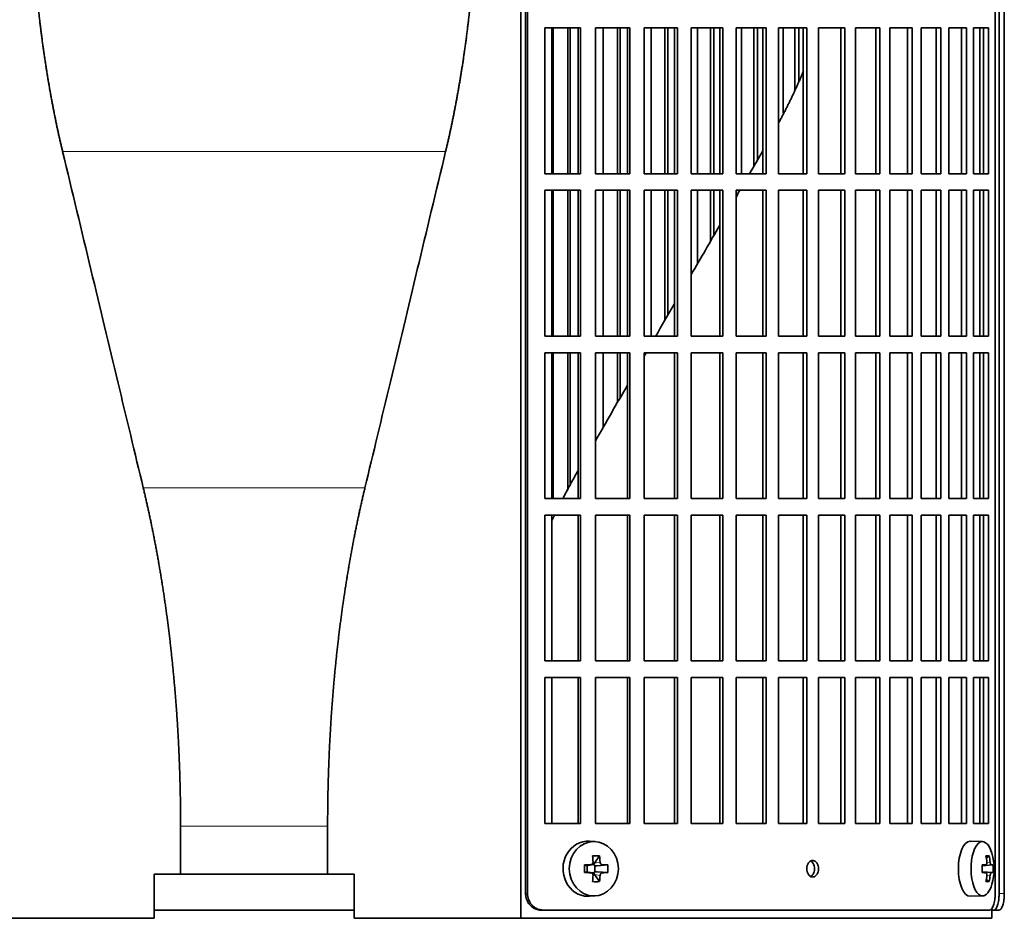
# Model space of a CAD drawing. Header units: millimetres. Extents: x 481 to 1373, y -1380 to 1448.
# Tile 12 of 28: x 589 to 768, y -95 to 68. Entities that reach past the tile are written whole.
import ezdxf

# ---------------------------------------------------------------- set-up
doc = ezdxf.new("R2010")
doc.units = ezdxf.units.MM
for name, color, linetype in [('M5X8_UNI7687', 7, 'Continuous'), ('VSI344-454_FILTR', 7, 'Continuous'), ('VSI344-454_SUPPO', 7, 'Continuous')]:
    doc.layers.add(name, color=color, linetype=linetype)

# ---------------------------------------------------------------- blocks, each defined once
blk = doc.blocks.new('SE')
at = {"layer": 'M5X8_UNI7687', "color": 7, "linetype": 'Continuous', "lineweight": 35}
for p, q in [((693.49, -81.03), (692.44, -80.96)), ((763.87, -81.02), (761.61, -80.95)), ((694.28, -83.62), (693.37, -84.92)), ((765.04, -83.62), (764.53, -84.01)), ((691.53, -85.26), (691.95, -85.42)), ((691.99, -85.42), (692.74, -85.23)), ((692.04, -86.5), (692.04, -85.41)), ((692.72, -85.2), (693.23, -85.2)), ((693.4, -85.39), (693.4, -86.52)), ((695.76, -85.26), (693.82, -85.42)), ((763.76, -85.31), (764.43, -85.24)), ((765.74, -85.26), (763.77, -85.4)), ((691.53, -86.64), (691.95, -86.49)), ((692.74, -86.68), (691.99, -86.48)), ((693.23, -86.7), (692.74, -86.7)), ((694.28, -88.29), (693.37, -86.98)), ((695.76, -86.64), (693.82, -86.49)), ((764.43, -86.66), (763.76, -86.6)), ((765.74, -86.64), (763.77, -86.5)), ((765.04, -88.29), (764.53, -87.9)), ((692.44, -90.94), (693.49, -90.87)), ((761.61, -90.95), (763.87, -90.88))]:
    blk.add_line(p, q, dxfattribs=at)
at = {"layer": 'M5X8_UNI7687', "color": 4, "linetype": 'Continuous', "lineweight": 9}
for p, q in [((691.95, -85.42), (692.64, -85.24)), ((693.37, -84.92), (694.38, -84.74)), ((694.83, -85.24), (693.82, -85.42)), ((763.76, -85.31), (764.42, -85.24)), ((765.44, -85.24), (763.77, -85.4)), ((764.63, -84.8), (765.23, -84.74)), ((692.64, -86.66), (691.95, -86.49)), ((694.38, -87.16), (693.37, -86.98)), ((693.82, -86.49), (694.83, -86.66)), ((764.42, -86.66), (763.76, -86.6)), ((763.77, -86.51), (765.44, -86.66)), ((765.23, -87.16), (764.63, -87.1))]:
    blk.add_line(p, q, dxfattribs=at)
at = {"layer": 'M5X8_UNI7687', "color": 7, "linetype": 'Continuous', "lineweight": 35}
for centre, radius, start, end in [((755.96, -85.95), 10, 343.7273, 16.2727), ((740.89, -85.95), 49.36, 179.1963, 180.8037), ((685.18, -85.95), 10.6, 356.2556, 3.7444), ((756.34, -85.95), 9.42, 355.7871, 4.2129)]:
    blk.add_arc(centre, radius, start, end, dxfattribs=at)
for centre, major_axis, ratio, start_param, end_param in [((692.17, -85.95), (0, -5), 0.906308, 3.081955, 6.283185), ((761.58, -85.95), (0, -5), 0.422618, 3.141593, 6.283185), ((763.84, -85.95), (0, -4.93), 0.422618, 2.175256, 6.283185), ((690.48, -89.02), (8.86, 2.7), 0.529916, 0.974266, 1.123958), ((689.7, -85.95), (0, 10), 0.34202, -1.449667, -1.335108), ((689.41, -85.95), (0, 10), 0.5, -1.449667, -1.335108), ((757.96, -89.02), (7.75, 5.06), 0.247104, 0.286808, 0.4365), ((756.04, -85.95), (0, 10), 0.866025, 4.833518, 4.948078), ((755.91, -85.95), (0, 10), 0.939693, 4.833518, 4.948078), ((689.55, -86.11), (9.99, 0.37), 0.07899, 1.254131, 1.36869), ((691.95, -84.92), (-0.03, 0.507), 0.355475, 2.983295, 3.209876), ((693.83, -84.92), (-0.561, -0.512), 0.450112, 5.177855, 5.696055), ((693.63, -84.95), (-0.019, -0.502), 0.906042, 5.273044, 5.799842), ((693.83, -84.92), (-0.85, -0.111), 0.58208, 0.96918, 1.487381), ((689.55, -86.11), (9.99, 0.37), 0.07899, 0.897313, 1.011873), ((755.97, -86.11), (9.97, 0.79), 0.036834, 0.556003, 0.670562), ((759.26, -85.95), (0, -9.26), 0.488139, 1.49595, 1.645642), ((755.97, -86.11), (9.97, 0.79), 0.036834, 0.199185, 0.313745), ((689.55, -85.8), (9.99, -0.37), 0.07899, -1.36869, -1.254131), ((691.95, -86.99), (-0.03, -0.507), 0.355475, 3.073309, 3.29989), ((689.7, -85.95), (0, -10), 0.34202, 1.335108, 1.449667), ((693.63, -86.95), (-0.019, 0.502), 0.906042, 0.483343, 1.010141), ((693.83, -86.99), (-0.561, 0.512), 0.450112, 0.58713, 1.105331), ((693.83, -86.99), (-0.85, 0.111), 0.58208, 4.795805, 5.314006), ((689.41, -85.95), (0, -10), 0.5, 1.335108, 1.449667), ((689.55, -85.8), (9.99, -0.37), 0.07899, -1.011873, -0.897313), ((755.97, -85.8), (9.97, -0.79), 0.036834, -0.670562, -0.556003), ((756.04, -85.95), (0, -10), 0.866025, 1.335108, 1.449667), ((755.91, -85.95), (0, -10), 0.939693, 1.335108, 1.449667), ((755.97, -85.8), (9.97, -0.79), 0.036834, -0.313745, -0.199185), ((690.48, -82.89), (8.86, -2.7), 0.529916, -1.123958, -0.974266), ((763.84, -85.95), (0, -4.93), 0.422618, 0, 0.966337), ((757.96, -82.89), (7.75, -5.06), 0.247104, -0.4365, -0.286808), ((692.17, -85.95), (0, -5), 0.906308, 0, 0.059638), ((761.58, -85.95), (0, -5), 0.422618, 0, 0.012961)]:
    blk.add_ellipse(centre, major_axis=major_axis, ratio=ratio, start_param=start_param, end_param=end_param, dxfattribs=at)
blk.add_ellipse((693.23, -85.95), major_axis=(0, -4.93), ratio=0.906308, dxfattribs=at)
for points in [[(692.64, -85.24), (692.66, -85.24), (692.69, -85.24), (692.73, -85.23), (692.78, -85.22), (692.82, -85.2), (692.86, -85.18), (692.9, -85.16), (692.93, -85.13), (692.97, -85.1), (693, -85.06), (693.02, -85.02), (693.05, -84.98), (693.06, -84.93), (693.08, -84.89), (693.09, -84.84), (693.09, -84.8), (693.09, -84.76), (693.09, -84.74)], [(694.38, -84.74), (694.38, -84.76), (694.38, -84.8), (694.39, -84.84), (694.4, -84.89), (694.42, -84.93), (694.44, -84.98), (694.46, -85.02), (694.49, -85.06), (694.52, -85.1), (694.55, -85.13), (694.59, -85.16), (694.63, -85.18), (694.67, -85.2), (694.7, -85.22), (694.74, -85.23), (694.78, -85.24), (694.81, -85.24), (694.83, -85.24)], [(764.42, -85.24), (764.43, -85.24), (764.45, -85.24), (764.47, -85.23), (764.5, -85.22), (764.52, -85.2), (764.54, -85.18), (764.56, -85.16), (764.58, -85.13), (764.59, -85.1), (764.61, -85.06), (764.62, -85.02), (764.63, -84.98), (764.63, -84.93), (764.64, -84.89), (764.64, -84.84), (764.64, -84.8), (764.64, -84.76), (764.63, -84.74)], [(765.23, -84.74), (765.24, -84.76), (765.24, -84.8), (765.25, -84.84), (765.26, -84.89), (765.27, -84.93), (765.28, -84.98), (765.29, -85.02), (765.3, -85.06), (765.32, -85.1), (765.33, -85.13), (765.35, -85.16), (765.37, -85.18), (765.38, -85.2), (765.4, -85.22), (765.41, -85.23), (765.43, -85.24), (765.44, -85.24), (765.44, -85.24)], [(693.09, -87.16), (693.09, -87.14), (693.09, -87.11), (693.09, -87.06), (693.08, -87.02), (693.06, -86.97), (693.05, -86.93), (693.02, -86.89), (693, -86.85), (692.97, -86.81), (692.93, -86.78), (692.9, -86.75), (692.86, -86.72), (692.82, -86.7), (692.78, -86.68), (692.73, -86.67), (692.69, -86.66), (692.66, -86.66), (692.64, -86.66)], [(694.83, -86.66), (694.81, -86.66), (694.78, -86.66), (694.74, -86.67), (694.7, -86.68), (694.67, -86.7), (694.63, -86.72), (694.59, -86.75), (694.55, -86.78), (694.52, -86.81), (694.49, -86.85), (694.46, -86.89), (694.44, -86.93), (694.42, -86.97), (694.4, -87.02), (694.39, -87.06), (694.38, -87.11), (694.38, -87.14), (694.38, -87.16)], [(764.63, -87.16), (764.64, -87.14), (764.64, -87.11), (764.64, -87.06), (764.64, -87.02), (764.63, -86.97), (764.63, -86.93), (764.62, -86.89), (764.61, -86.85), (764.59, -86.81), (764.58, -86.78), (764.56, -86.75), (764.54, -86.72), (764.52, -86.7), (764.5, -86.68), (764.47, -86.67), (764.45, -86.66), (764.43, -86.66), (764.42, -86.66)], [(765.44, -86.66), (765.44, -86.66), (765.43, -86.66), (765.41, -86.67), (765.4, -86.68), (765.38, -86.7), (765.37, -86.72), (765.35, -86.75), (765.33, -86.78), (765.32, -86.81), (765.3, -86.85), (765.29, -86.89), (765.28, -86.93), (765.27, -86.97), (765.26, -87.02), (765.25, -87.06), (765.24, -87.11), (765.24, -87.14), (765.23, -87.16)]]:
    blk.add_open_spline(points, degree=3, dxfattribs=at)
at = {"layer": 'VSI344-454_FILTR', "color": 7, "linetype": 'Continuous', "lineweight": 35}
for p, q in [((680.85, -90.45), (680.85, 182.55)), ((681.19, -90.45), (681.19, 182.55)), ((766.15, -90.45), (766.15, 182.55)), ((766.86, -90.45), (766.86, 178.55)), ((767.81, -90.45), (767.81, 178.55)), ((684.34, 40.3), (684.34, 66.8)), ((684.34, 66.8), (690.81, 66.8)), ((685.86, 40.3), (685.86, 66.8)), ((688.54, 40.3), (688.54, 66.8)), ((688.96, 40.3), (688.96, 66.8)), ((690.42, 40.3), (690.42, 66.8)), ((690.81, 40.3), (690.81, 66.8)), ((693.52, 40.3), (693.52, 66.8)), ((693.52, 66.8), (699.78, 66.8)), ((694.92, 40.3), (694.92, 66.8)), ((697.51, 40.3), (697.51, 66.8)), ((698, 40.3), (698, 66.8)), ((699.33, 40.3), (699.33, 66.8)), ((699.78, 40.3), (699.78, 66.8)), ((702.4, 40.3), (702.4, 66.8)), ((702.4, 66.8), (708.42, 66.8)), ((703.66, 40.3), (703.66, 66.8)), ((706.16, 40.3), (706.16, 66.8)), ((706.71, 40.3), (706.71, 66.8)), ((707.91, 40.3), (707.91, 66.8)), ((708.42, 40.3), (708.42, 66.8)), ((710.93, 40.3), (710.93, 66.8)), ((710.93, 66.8), (716.69, 66.8)), ((712.06, 40.3), (712.06, 66.8)), ((714.45, 40.3), (714.45, 66.8)), ((715.05, 40.3), (715.05, 66.8)), ((716.11, 40.3), (716.11, 66.8)), ((716.69, 40.3), (716.69, 66.8)), ((719.07, 40.3), (719.07, 66.8)), ((719.07, 66.8), (724.54, 66.8)), ((720.07, 40.3), (720.07, 66.8)), ((722.33, 41.72), (722.33, 66.8)), ((722.99, 42.85), (722.99, 66.8)), ((723.91, 40.3), (723.91, 66.8)), ((724.54, 40.3), (724.54, 66.8)), ((726.79, 40.3), (726.79, 66.8)), ((726.79, 66.8), (731.93, 66.8)), ((727.64, 51.29), (727.64, 66.8)), ((729.77, 55.45), (729.77, 66.8)), ((730.48, 57.17), (730.48, 66.8)), ((731.25, 40.3), (731.25, 66.8)), ((731.93, 40.3), (731.93, 66.8)), ((734.04, 66.8), (738.84, 66.8)), ((734.04, 40.3), (734.04, 66.8)), ((738.11, 40.3), (738.11, 66.8)), ((738.84, 40.3), (738.84, 66.8)), ((740.8, 66.8), (745.22, 66.8)), ((740.8, 40.3), (740.8, 66.8)), ((744.45, 40.3), (744.45, 66.8)), ((745.22, 40.3), (745.22, 66.8)), ((747.02, 66.8), (751.05, 66.8)), ((747.02, 40.3), (747.02, 66.8)), ((750.23, 40.3), (750.23, 66.8)), ((751.05, 40.3), (751.05, 66.8)), ((752.68, 66.8), (756.3, 66.8)), ((752.68, 40.3), (752.68, 66.8)), ((755.44, 40.3), (755.44, 66.8)), ((756.3, 40.3), (756.3, 66.8)), ((757.75, 66.8), (760.94, 66.8)), ((757.75, 40.3), (757.75, 66.8)), ((760.05, 40.3), (760.05, 66.8)), ((760.94, 40.3), (760.94, 66.8)), ((762.2, 66.8), (764.95, 66.8)), ((762.2, 40.3), (762.2, 66.8)), ((764.03, 40.3), (764.03, 66.8)), ((764.95, 40.3), (764.95, 66.8)), ((684.34, 40.3), (690.81, 40.3)), ((693.52, 40.3), (699.78, 40.3)), ((702.4, 40.3), (708.42, 40.3)), ((710.93, 40.3), (716.69, 40.3)), ((719.07, 40.3), (724.54, 40.3)), ((726.79, 40.3), (731.93, 40.3)), ((734.04, 40.3), (738.84, 40.3)), ((740.8, 40.3), (745.22, 40.3)), ((747.02, 40.3), (751.05, 40.3)), ((752.68, 40.3), (756.3, 40.3)), ((757.75, 40.3), (760.94, 40.3)), ((762.2, 40.3), (764.95, 40.3)), ((684.34, 10.8), (684.34, 37.3)), ((684.34, 37.3), (690.81, 37.3)), ((685.86, 10.8), (685.86, 37.3)), ((688.54, 10.8), (688.54, 37.3)), ((688.96, 10.8), (688.96, 37.3)), ((690.42, 10.8), (690.42, 37.3)), ((690.81, 10.8), (690.81, 37.3)), ((693.52, 10.8), (693.52, 37.3)), ((693.52, 37.3), (699.78, 37.3)), ((694.92, 10.8), (694.92, 37.3)), ((697.51, 10.8), (697.51, 37.3)), ((698, 10.8), (698, 37.3)), ((699.33, 10.8), (699.33, 37.3)), ((699.78, 10.8), (699.78, 37.3)), ((702.4, 10.8), (702.4, 37.3)), ((702.4, 37.3), (708.42, 37.3)), ((703.66, 10.8), (703.66, 37.3)), ((706.16, 13.71), (706.16, 37.3)), ((706.71, 14.65), (706.71, 37.3)), ((707.91, 10.8), (707.91, 37.3)), ((708.42, 10.8), (708.42, 37.3)), ((710.93, 10.8), (710.93, 37.3)), ((710.93, 37.3), (716.69, 37.3)), ((712.06, 23.93), (712.06, 37.3)), ((714.45, 28.06), (714.45, 37.3)), ((715.05, 29.11), (715.05, 37.3)), ((716.11, 10.8), (716.11, 37.3)), ((716.69, 10.8), (716.69, 37.3)), ((719.07, 10.8), (719.07, 37.3)), ((719.07, 37.3), (724.54, 37.3)), ((723.91, 10.8), (723.91, 37.3)), ((724.54, 10.8), (724.54, 37.3)), ((726.79, 10.8), (726.79, 37.3)), ((726.79, 37.3), (731.93, 37.3)), ((731.25, 10.8), (731.25, 37.3)), ((731.93, 10.8), (731.93, 37.3)), ((734.04, 37.3), (738.84, 37.3)), ((734.04, 10.8), (734.04, 37.3)), ((738.11, 10.8), (738.11, 37.3)), ((738.84, 10.8), (738.84, 37.3)), ((740.8, 37.3), (745.22, 37.3)), ((740.8, 10.8), (740.8, 37.3)), ((744.45, 10.8), (744.45, 37.3)), ((745.22, 10.8), (745.22, 37.3)), ((747.02, 37.3), (751.05, 37.3)), ((747.02, 10.8), (747.02, 37.3)), ((750.23, 10.8), (750.23, 37.3)), ((751.05, 10.8), (751.05, 37.3)), ((752.68, 37.3), (756.3, 37.3)), ((752.68, 10.8), (752.68, 37.3)), ((755.44, 10.8), (755.44, 37.3)), ((756.3, 10.8), (756.3, 37.3)), ((757.75, 37.3), (760.94, 37.3)), ((757.75, 10.8), (757.75, 37.3)), ((760.05, 10.8), (760.05, 37.3)), ((760.94, 10.8), (760.94, 37.3)), ((762.2, 37.3), (764.95, 37.3)), ((762.2, 10.8), (762.2, 37.3)), ((764.03, 10.8), (764.03, 37.3)), ((764.95, 10.8), (764.95, 37.3)), ((684.34, 10.8), (690.81, 10.8)), ((693.52, 10.8), (699.78, 10.8)), ((702.4, 10.8), (708.42, 10.8)), ((710.93, 10.8), (716.69, 10.8)), ((719.07, 10.8), (724.54, 10.8)), ((726.79, 10.8), (731.93, 10.8)), ((734.04, 10.8), (738.84, 10.8)), ((740.8, 10.8), (745.22, 10.8)), ((747.02, 10.8), (751.05, 10.8)), ((752.68, 10.8), (756.3, 10.8)), ((757.75, 10.8), (760.94, 10.8)), ((762.2, 10.8), (764.95, 10.8)), ((684.34, -18.7), (684.34, 7.8)), ((684.34, 7.8), (690.81, 7.8)), ((685.86, -18.7), (685.86, 7.8)), ((688.54, -17.17), (688.54, 7.8)), ((688.96, -16.36), (688.96, 7.8)), ((690.42, -18.7), (690.42, 7.8)), ((690.81, -18.7), (690.81, 7.8)), ((693.52, -18.7), (693.52, 7.8)), ((693.52, 7.8), (699.78, 7.8)), ((694.92, -5.77), (694.92, 7.8)), ((697.51, -1.27), (697.51, 7.8)), ((698, -0.43), (698, 7.8)), ((699.33, -18.7), (699.33, 7.8)), ((699.78, -18.7), (699.78, 7.8)), ((702.4, -18.7), (702.4, 7.8)), ((702.4, 7.8), (708.42, 7.8)), ((707.91, -18.7), (707.91, 7.8)), ((708.42, -18.7), (708.42, 7.8)), ((710.93, -18.7), (710.93, 7.8)), ((710.93, 7.8), (716.69, 7.8)), ((716.11, -18.7), (716.11, 7.8)), ((716.69, -18.7), (716.69, 7.8)), ((719.07, -18.7), (719.07, 7.8)), ((719.07, 7.8), (724.54, 7.8)), ((723.91, -18.7), (723.91, 7.8)), ((724.54, -18.7), (724.54, 7.8)), ((726.79, -18.7), (726.79, 7.8)), ((726.79, 7.8), (731.93, 7.8)), ((731.25, -18.7), (731.25, 7.8)), ((731.93, -18.7), (731.93, 7.8)), ((734.04, 7.8), (738.84, 7.8)), ((734.04, -18.7), (734.04, 7.8)), ((738.11, -18.7), (738.11, 7.8)), ((738.84, -18.7), (738.84, 7.8)), ((740.8, 7.8), (745.22, 7.8)), ((740.8, -18.7), (740.8, 7.8)), ((744.45, -18.7), (744.45, 7.8)), ((745.22, -18.7), (745.22, 7.8)), ((747.02, 7.8), (751.05, 7.8)), ((747.02, -18.7), (747.02, 7.8)), ((750.23, -18.7), (750.23, 7.8)), ((751.05, -18.7), (751.05, 7.8)), ((752.68, 7.8), (756.3, 7.8)), ((752.68, -18.7), (752.68, 7.8)), ((755.44, -18.7), (755.44, 7.8)), ((756.3, -18.7), (756.3, 7.8)), ((757.75, 7.8), (760.94, 7.8)), ((757.75, -18.7), (757.75, 7.8)), ((760.05, -18.7), (760.05, 7.8)), ((760.94, -18.7), (760.94, 7.8)), ((762.2, 7.8), (764.95, 7.8)), ((762.2, -18.7), (762.2, 7.8)), ((764.03, -18.7), (764.03, 7.8)), ((764.95, -18.7), (764.95, 7.8)), ((684.34, -18.7), (690.81, -18.7)), ((693.52, -18.7), (699.78, -18.7)), ((702.4, -18.7), (708.42, -18.7)), ((710.93, -18.7), (716.69, -18.7)), ((719.07, -18.7), (724.54, -18.7)), ((726.79, -18.7), (731.93, -18.7)), ((734.04, -18.7), (738.84, -18.7)), ((740.8, -18.7), (745.22, -18.7)), ((747.02, -18.7), (751.05, -18.7)), ((752.68, -18.7), (756.3, -18.7)), ((757.75, -18.7), (760.94, -18.7)), ((762.2, -18.7), (764.95, -18.7)), ((684.34, -48.2), (684.34, -21.7)), ((684.34, -21.7), (690.81, -21.7)), ((690.42, -48.2), (690.42, -21.7)), ((690.81, -48.2), (690.81, -21.7)), ((693.52, -48.2), (693.52, -21.7)), ((693.52, -21.7), (699.78, -21.7)), ((699.33, -48.2), (699.33, -21.7)), ((699.78, -48.2), (699.78, -21.7)), ((702.4, -48.2), (702.4, -21.7)), ((702.4, -21.7), (708.42, -21.7)), ((707.91, -48.2), (707.91, -21.7)), ((708.42, -48.2), (708.42, -21.7)), ((710.93, -48.2), (710.93, -21.7)), ((710.93, -21.7), (716.69, -21.7)), ((716.11, -48.2), (716.11, -21.7)), ((716.69, -48.2), (716.69, -21.7)), ((719.07, -48.2), (719.07, -21.7)), ((719.07, -21.7), (724.54, -21.7)), ((723.91, -48.2), (723.91, -21.7)), ((724.54, -48.2), (724.54, -21.7)), ((726.79, -48.2), (726.79, -21.7)), ((726.79, -21.7), (731.93, -21.7)), ((731.25, -48.2), (731.25, -21.7)), ((731.93, -48.2), (731.93, -21.7)), ((734.04, -21.7), (738.84, -21.7)), ((734.04, -48.2), (734.04, -21.7)), ((738.11, -48.2), (738.11, -21.7)), ((738.84, -48.2), (738.84, -21.7)), ((740.8, -21.7), (745.22, -21.7)), ((740.8, -48.2), (740.8, -21.7)), ((744.45, -48.2), (744.45, -21.7)), ((745.22, -48.2), (745.22, -21.7)), ((747.02, -21.7), (751.05, -21.7)), ((747.02, -48.2), (747.02, -21.7)), ((750.23, -48.2), (750.23, -21.7)), ((751.05, -48.2), (751.05, -21.7)), ((752.68, -21.7), (756.3, -21.7)), ((752.68, -48.2), (752.68, -21.7)), ((755.44, -48.2), (755.44, -21.7)), ((756.3, -48.2), (756.3, -21.7)), ((757.75, -21.7), (760.94, -21.7)), ((757.75, -48.2), (757.75, -21.7)), ((760.05, -48.2), (760.05, -21.7)), ((760.94, -48.2), (760.94, -21.7)), ((762.2, -21.7), (764.95, -21.7)), ((762.2, -48.2), (762.2, -21.7)), ((764.03, -48.2), (764.03, -21.7)), ((764.95, -48.2), (764.95, -21.7)), ((684.34, -48.2), (690.81, -48.2)), ((693.52, -48.2), (699.78, -48.2)), ((702.4, -48.2), (708.42, -48.2)), ((710.93, -48.2), (716.69, -48.2)), ((719.07, -48.2), (724.54, -48.2)), ((726.79, -48.2), (731.93, -48.2)), ((734.04, -48.2), (738.84, -48.2)), ((740.8, -48.2), (745.22, -48.2)), ((747.02, -48.2), (751.05, -48.2)), ((752.68, -48.2), (756.3, -48.2)), ((757.75, -48.2), (760.94, -48.2)), ((762.2, -48.2), (764.95, -48.2)), ((684.34, -77.7), (684.34, -51.2)), ((684.34, -51.2), (690.81, -51.2)), ((690.42, -77.7), (690.42, -51.2)), ((690.81, -77.7), (690.81, -51.2)), ((693.52, -77.7), (693.52, -51.2)), ((693.52, -51.2), (699.78, -51.2)), ((699.33, -77.7), (699.33, -51.2)), ((699.78, -77.7), (699.78, -51.2)), ((702.4, -77.7), (702.4, -51.2)), ((702.4, -51.2), (708.42, -51.2)), ((707.91, -77.7), (707.91, -51.2)), ((708.42, -77.7), (708.42, -51.2)), ((710.93, -77.7), (710.93, -51.2)), ((710.93, -51.2), (716.69, -51.2)), ((716.11, -77.7), (716.11, -51.2)), ((716.69, -77.7), (716.69, -51.2)), ((719.07, -77.7), (719.07, -51.2)), ((719.07, -51.2), (724.54, -51.2)), ((723.91, -77.7), (723.91, -51.2)), ((724.54, -77.7), (724.54, -51.2)), ((726.79, -77.7), (726.79, -51.2)), ((726.79, -51.2), (731.93, -51.2)), ((731.25, -77.7), (731.25, -51.2)), ((731.93, -77.7), (731.93, -51.2)), ((734.04, -51.2), (738.84, -51.2)), ((734.04, -77.7), (734.04, -51.2)), ((738.11, -77.7), (738.11, -51.2)), ((738.84, -77.7), (738.84, -51.2)), ((740.8, -51.2), (745.22, -51.2)), ((740.8, -77.7), (740.8, -51.2)), ((744.45, -77.7), (744.45, -51.2)), ((745.22, -77.7), (745.22, -51.2)), ((747.02, -51.2), (751.05, -51.2)), ((747.02, -77.7), (747.02, -51.2)), ((750.23, -77.7), (750.23, -51.2)), ((751.05, -77.7), (751.05, -51.2)), ((752.68, -51.2), (756.3, -51.2)), ((752.68, -77.7), (752.68, -51.2)), ((755.44, -77.7), (755.44, -51.2)), ((756.3, -77.7), (756.3, -51.2)), ((757.75, -51.2), (760.94, -51.2)), ((757.75, -77.7), (757.75, -51.2)), ((760.05, -77.7), (760.05, -51.2)), ((760.94, -77.7), (760.94, -51.2)), ((762.2, -51.2), (764.95, -51.2)), ((762.2, -77.7), (762.2, -51.2)), ((764.03, -77.7), (764.03, -51.2)), ((764.95, -77.7), (764.95, -51.2)), ((684.34, -77.7), (690.81, -77.7)), ((693.52, -77.7), (699.78, -77.7)), ((702.4, -77.7), (708.42, -77.7)), ((710.93, -77.7), (716.69, -77.7)), ((719.07, -77.7), (724.54, -77.7)), ((726.79, -77.7), (731.93, -77.7)), ((734.04, -77.7), (738.84, -77.7)), ((740.8, -77.7), (745.22, -77.7)), ((747.02, -77.7), (751.05, -77.7)), ((752.68, -77.7), (756.3, -77.7)), ((757.75, -77.7), (760.94, -77.7)), ((762.2, -77.7), (764.95, -77.7)), ((613.36, -93.45), (649.69, -93.45)), ((684, -93.45), (683.65, -93.45)), ((684, -93.45), (765.09, -93.45)), ((765.53, -93.45), (765.89, -93.45)), ((766.84, -93.45), (765.89, -93.45))]:
    blk.add_line(p, q, dxfattribs=at)
at = {"layer": 'VSI344-454_FILTR', "color": 4, "linetype": 'Continuous', "lineweight": 9}
for p, q in [((681.19, -90.45), (680.85, -90.45)), ((767.81, -90.45), (766.86, -90.45))]:
    blk.add_line(p, q, dxfattribs=at)
at = {"layer": 'VSI344-454_FILTR', "color": 7, "linetype": 'Continuous', "lineweight": 35}
for points, knots in [([(732.99, -87.45), (732.92, -87.45), (732.78, -87.44), (732.51, -87.31), (732.21, -87.03), (731.98, -86.53), (731.9, -85.94), (731.98, -85.36), (732.2, -84.92), (732.46, -84.64), (732.72, -84.48), (732.9, -84.46), (732.99, -84.45)], [0, 0, 0, 0, 0.064066, 0.126815, 0.254692, 0.378277, 0.50107, 0.625893, 0.749447, 0.833633, 0.916759, 1, 1, 1, 1]), ([(732.63, -87.37), (732.7, -87.34), (732.84, -87.24), (733.08, -86.99), (733.29, -86.54), (733.37, -85.96), (733.29, -85.38), (733.06, -84.87), (732.81, -84.64), (732.67, -84.55), (732.65, -84.54)], [0.1064378, 0.1064378, 0.1064378, 0.1064378, 0.1663652, 0.2505516, 0.3741057, 0.498929, 0.621722, 0.7453065, 0.8731842, 0.8878187, 0.8878187, 0.8878187, 0.8878187]), ([(732.99, -84.45), (733.06, -84.46), (733.2, -84.47), (733.47, -84.59), (733.77, -84.87), (734, -85.38), (734.08, -85.96), (733.99, -86.54), (733.78, -86.99), (733.53, -87.26), (733.27, -87.42), (733.09, -87.44), (732.99, -87.45)], [0, 0, 0, 0, 0.064066, 0.126815, 0.254692, 0.378277, 0.50107, 0.625893, 0.749447, 0.833633, 0.916759, 1, 1, 1, 1]), ([(683.65, -93.45), (683.6, -93.45), (683.49, -93.45), (683.33, -93.44), (683.18, -93.41), (683.03, -93.38), (682.88, -93.34), (682.73, -93.29), (682.46, -93.17), (682.08, -92.96), (681.66, -92.59), (681.3, -92.13), (681.09, -91.69), (680.96, -91.32), (680.89, -91.04), (680.85, -90.75), (680.85, -90.55), (680.85, -90.45)], [0, 0, 0, 0, 0.036074, 0.071827, 0.107372, 0.142823, 0.178296, 0.213907, 0.249769, 0.37568, 0.49974, 0.623937, 0.750153, 0.812742, 0.874833, 0.937047, 1, 1, 1, 1]), ([(681.19, -90.45), (681.19, -90.51), (681.19, -90.62), (681.21, -90.79), (681.23, -90.96), (681.26, -91.12), (681.3, -91.28), (681.35, -91.44), (681.45, -91.73), (681.65, -92.13), (682, -92.59), (682.43, -92.96), (682.84, -93.19), (683.18, -93.33), (683.45, -93.4), (683.72, -93.44), (683.9, -93.45), (684, -93.45)], [0, 0, 0, 0, 0.036092, 0.07186, 0.10742, 0.142884, 0.178369, 0.213992, 0.249865, 0.376032, 0.500265, 0.624304, 0.750267, 0.812832, 0.874898, 0.937082, 1, 1, 1, 1]), ([(765.09, -93.45), (765.11, -93.45), (765.15, -93.45), (765.21, -93.44), (765.27, -93.41), (765.33, -93.38), (765.39, -93.34), (765.44, -93.29), (765.55, -93.17), (765.69, -92.96), (765.85, -92.59), (765.98, -92.13), (766.06, -91.69), (766.11, -91.32), (766.14, -91.04), (766.15, -90.75), (766.15, -90.55), (766.15, -90.45)], [0, 0, 0, 0, 0.036074, 0.071827, 0.107372, 0.142823, 0.178296, 0.213907, 0.249769, 0.375679, 0.49974, 0.623937, 0.750153, 0.812742, 0.874833, 0.937047, 1, 1, 1, 1]), ([(765.89, -93.45), (765.91, -93.45), (765.94, -93.45), (766, -93.44), (766.05, -93.41), (766.11, -93.38), (766.16, -93.34), (766.21, -93.29), (766.31, -93.17), (766.44, -92.96), (766.58, -92.59), (766.7, -92.13), (766.77, -91.7), (766.82, -91.32), (766.84, -91.04), (766.85, -90.75), (766.85, -90.55), (766.86, -90.45)], [0, 0, 0, 0, 0.036074, 0.071835, 0.107394, 0.142867, 0.178369, 0.214016, 0.24992, 0.375515, 0.499619, 0.623903, 0.749864, 0.812553, 0.874725, 0.937001, 1, 1, 1, 1]), ([(767.81, -90.45), (767.81, -90.51), (767.8, -90.62), (767.8, -90.79), (767.79, -90.96), (767.78, -91.12), (767.77, -91.28), (767.75, -91.44), (767.72, -91.73), (767.65, -92.13), (767.53, -92.59), (767.39, -92.96), (767.24, -93.19), (767.12, -93.33), (767.03, -93.4), (766.93, -93.44), (766.87, -93.45), (766.84, -93.45)], [0, 0, 0, 0, 0.03611, 0.071905, 0.107497, 0.143003, 0.178538, 0.214218, 0.250157, 0.376062, 0.500393, 0.624478, 0.750119, 0.812755, 0.87487, 0.93708, 1, 1, 1, 1])]:
    blk.add_open_spline(points, degree=3, knots=knots, dxfattribs=at)
at = {"layer": 'VSI344-454_SUPPO', "color": 7, "linetype": 'Continuous', "lineweight": 35}
for p, q in [((679.99, -94.95), (679.99, 183.14)), ((685.59, 40.3), (685.59, 66.8)), ((763.37, 40.3), (763.37, 66.8)), ((685.59, 10.8), (685.59, 37.3)), ((763.37, 10.8), (763.37, 37.3)), ((685.59, -18.7), (685.59, 7.8)), ((763.37, -18.7), (763.37, 7.8)), ((685.59, -48.2), (685.59, -21.7)), ((763.37, -48.2), (763.37, -21.7)), ((685.59, -77.7), (685.59, -51.2)), ((763.37, -77.7), (763.37, -51.2)), ((618.17, -86.95), (618.17, -78.21)), ((644.88, -86.95), (644.88, -78.21)), ((618.17, -86.95), (613.36, -86.95)), ((613.36, -86.95), (613.36, -94.95)), ((618.17, -86.95), (644.88, -86.95)), ((644.88, -86.95), (649.69, -86.95)), ((649.69, -86.95), (649.69, -94.95)), ((765.53, -94.95), (765.53, -93.18)), ((583.05, -94.95), (613.36, -94.95)), ((679.99, -94.95), (649.69, -94.95)), ((679.99, -94.95), (765.53, -94.95))]:
    blk.add_line(p, q, dxfattribs=at)
at = {"layer": 'VSI344-454_SUPPO', "color": 4, "linetype": 'Continuous', "lineweight": 9}
for p, q in [((596.73, 44.35), (666.32, 44.35)), ((651.66, -16.74), (611.38, -16.74)), ((644.88, -78.21), (618.17, -78.21))]:
    blk.add_line(p, q, dxfattribs=at)
at = {"layer": 'VSI344-454_SUPPO', "color": 7, "linetype": 'Continuous', "lineweight": 35}
for points, degree, knots in [([(596.73, 44.35), (595.31, 50.29), (594.22, 56.67), (593.13, 63.06), (592.39, 69.78), (591.65, 76.5), (591.28, 83.43), (591.07, 87.28), (590.98, 91.16)], 2, [0, 0, 0, 0.25, 0.25, 0.5, 0.5, 0.75, 0.75, 0.8891852, 0.8891852, 0.8891852]), ([(672.07, 91.16), (671.97, 87.28), (671.77, 83.43), (671.39, 76.5), (670.65, 69.78), (669.92, 63.07), (668.82, 56.67), (667.74, 50.29), (666.32, 44.35)], 2, [0.1108193, 0.1108193, 0.1108193, 0.25, 0.25, 0.5, 0.5, 0.75, 0.75, 1, 1, 1]), ([(704.48, 10.8), (705.59, 12.72), (706.73, 14.7), (707.88, 16.69), (707.91, 16.74)], 3, [0.40501294, 0.40501294, 0.40501294, 0.40501294, 0.5, 0.50245824, 0.50245824, 0.50245824, 0.50245824]), ([(618.17, -78.21), (618.17, -70.12), (617.74, -62.12), (617.3, -54.08), (616.44, -46.29), (615.59, -38.5), (614.31, -31.07), (613.04, -23.65), (611.38, -16.74)], 2, [0, 0, 0, 0.25, 0.25, 0.5, 0.5, 0.75, 0.75, 1, 1, 1]), ([(651.66, -16.74), (650, -23.65), (648.73, -31.07), (647.46, -38.5), (646.6, -46.29), (645.74, -54.08), (645.31, -62.12), (644.88, -70.12), (644.88, -78.21)], 2, [0, 0, 0, 0.25, 0.25, 0.5, 0.5, 0.75, 0.75, 1, 1, 1])]:
    blk.add_open_spline(points, degree=degree, knots=knots, dxfattribs=at)
for points, degree in [([(731.34, 59.02), (729.34, 54.18), (726.85, 49.61)], 2), ([(611.38, -16.74), (609.88, -10.5), (606.8, 2.35), (601.92, 22.72), (598.49, 37.02), (596.73, 44.35)], 3), ([(651.66, -16.74), (653.16, -10.5), (656.25, 2.35), (661.13, 22.72), (664.56, 37.02), (666.32, 44.35)], 3), ([(721.51, 40.3), (722.31, 41.68), (723.11, 43.06), (723.91, 44.45)], 3), ([(719.07, 36.07), (719.31, 36.48), (719.54, 36.89), (719.78, 37.3)], 3), ([(710.93, 21.96), (712.65, 24.95), (714.38, 27.94), (716.11, 30.95)], 3), ([(702.4, 7.19), (702.51, 7.39), (702.63, 7.59), (702.75, 7.8)], 3), ([(693.52, -8.19), (695.45, -4.85), (697.38, -1.49), (699.33, 1.88)], 3), ([(690.41, -13.56), (688.97, -16.07), (687.64, -18.64)], 2), ([(690.41, -13.56), (690.42, -13.56), (690.42, -13.56), (690.42, -13.55)], 3), ([(686.13, -21.67), (685.84, -22.25), (685.57, -22.83)], 2)]:
    blk.add_open_spline(points, degree=degree, dxfattribs=at)

msp = doc.modelspace()

# ---------------------------------------------------------------- block references
msp.add_blockref('SE', (0, 0))

doc.saveas('drawing.dxf')
